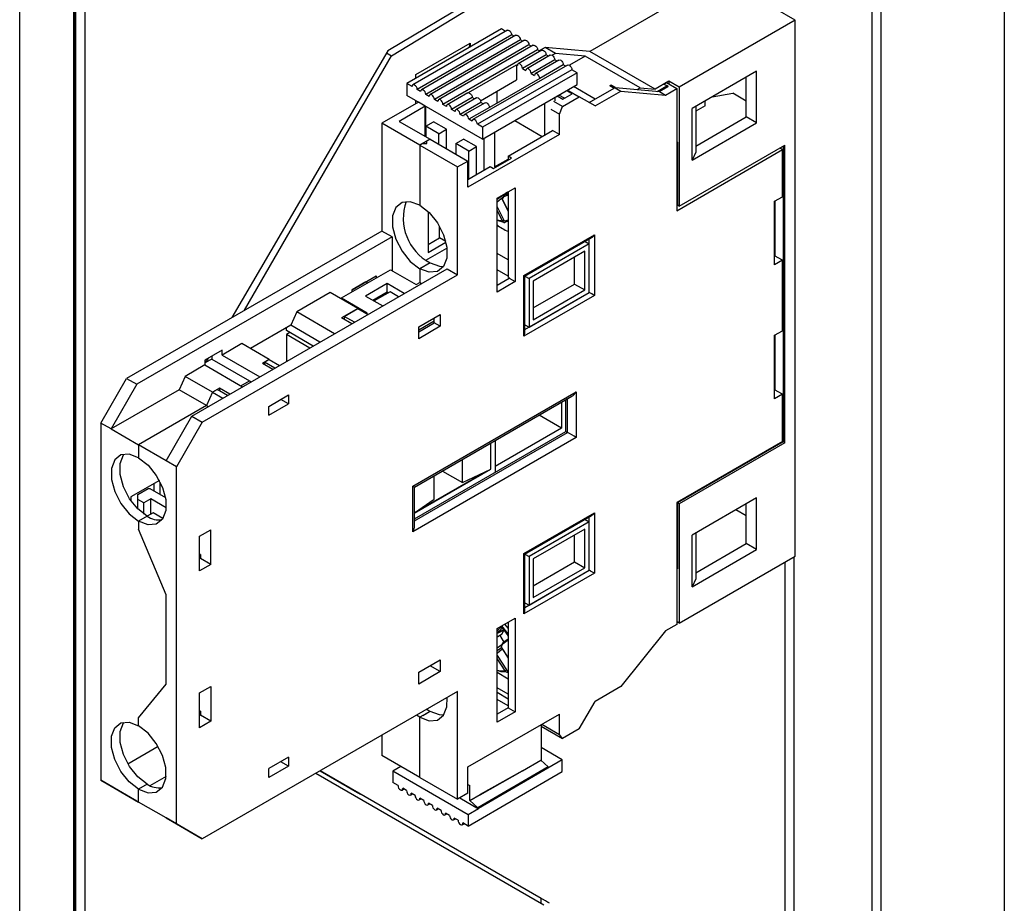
# Model space of a CAD drawing. Header units: millimetres. Extents: x 0 to 1189, y 0 to 841.
# Tile 15 of 21: x 988 to 1069, y 75 to 148. Entities that reach past the tile are written whole.
import ezdxf

# ---------------------------------------------------------------- set-up
doc = ezdxf.new("R2010")
doc.units = ezdxf.units.MM

msp = doc.modelspace()

# ---------------------------------------------------------------- linework, layer by layer
at = {"color": 7, "linetype": 'Continuous', "lineweight": 25}
for p, q in [((1068.877, 209.561), (1068.877, 60.134)), ((1058.009, 54.263), (1058.009, 203.69)), ((1058.712, 203.693), (1058.712, 54.266)), ((987.872, 40.647), (987.872, 158.787)), ((992.368, 40.465), (992.368, 159.07)), ((993.22, 158.943), (993.22, 40.761)), ((992.332, 40.482), (992.332, 158.557)), ((992.486, 40.533), (992.486, 158.609)), ((1038.293, 157.448), (1018.146, 145.415)), ((1018.464, 145.023), (1039.665, 157.903)), ((1051.681, 147.947), (1046.548, 150.91)), ((1043.407, 150.355), (1034.778, 145.373)), ((1051.681, 147.947), (1042.135, 142.436)), ((1051.681, 103.854), (1051.681, 147.947)), ((1027.506, 147.218), (1019.728, 142.727)), ((1027.992, 147.11), (1020.214, 142.62)), ((1028.354, 146.728), (1020.576, 142.237)), ((1028.699, 146.702), (1020.921, 142.211)), ((1027.842, 147.023), (1027.506, 147.218)), ((1028.549, 146.615), (1028.354, 146.728)), ((1020.475, 143.485), (1024.93, 146.057)), ((1029.061, 146.319), (1021.283, 141.829)), ((1029.406, 146.294), (1021.628, 141.803)), ((1029.769, 145.911), (1021.99, 141.421)), ((1030.114, 145.885), (1022.335, 141.395)), ((1024.93, 146.057), (1024.824, 145.669)), ((1024.93, 146.057), (1024.93, 145.731)), ((1029.256, 146.207), (1029.061, 146.319)), ((1029.964, 145.799), (1029.769, 145.911)), ((1018.146, 145.415), (1005.33, 123.474)), ((1006.369, 124.074), (1018.464, 145.023)), ((1018.057, 145.262), (1018.464, 145.023)), ((1030.476, 145.503), (1022.697, 141.013)), ((1030.821, 145.477), (1028.876, 144.355)), ((1031.183, 145.095), (1029.238, 143.972)), ((1031.528, 145.069), (1029.583, 143.946)), ((1030.671, 145.391), (1030.476, 145.503)), ((1031.104, 145.702), (1030.618, 145.421)), ((1031.953, 145.212), (1031.104, 145.702)), ((1034.778, 145.373), (1031.104, 145.702)), ((1031.378, 144.982), (1031.183, 145.095)), ((1031.953, 145.212), (1031.678, 145.054)), ((1034.402, 144.993), (1031.953, 145.212)), ((1040.152, 142.271), (1034.778, 145.373)), ((1024.798, 141.981), (1028.743, 144.258)), ((1032.942, 144.253), (1025.164, 139.762)), ((1028.743, 144.258), (1028.814, 144.217)), ((1028.743, 144.258), (1028.743, 143.033)), ((1031.89, 144.687), (1029.945, 143.564)), ((1032.235, 144.661), (1030.29, 143.538)), ((1032.597, 144.278), (1030.652, 143.156)), ((1032.085, 144.574), (1031.89, 144.687)), ((1032.792, 144.166), (1032.597, 144.278)), ((1034.402, 144.993), (1033.093, 144.237)), ((1038.928, 142.381), (1034.402, 144.993)), ((1020.475, 143.159), (1020.475, 143.485)), ((1033.304, 143.87), (1025.526, 139.38)), ((1033.728, 143.625), (1025.95, 139.135)), ((1029.238, 143.972), (1029.521, 143.809)), ((1029.945, 143.564), (1030.228, 143.401)), ((1033.728, 143.625), (1033.304, 143.87)), ((1033.728, 142.645), (1033.728, 143.625)), ((1048.499, 143.742), (1043.196, 140.68)), ((1048.499, 139.496), (1048.499, 143.742)), ((1020.152, 142.482), (1019.728, 142.727)), ((1019.728, 142.727), (1019.728, 141.747)), ((1025.778, 141.321), (1028.743, 143.033)), ((1025.95, 138.155), (1033.728, 142.645)), ((1030.652, 143.156), (1026.516, 140.768)), ((1036.421, 142.567), (1036.478, 142.6)), ((1036.478, 142.6), (1037.327, 142.11)), ((1036.478, 142.6), (1036.527, 142.595)), ((1036.881, 142.391), (1036.527, 142.595)), ((1041.286, 142.926), (1040.152, 142.271)), ((1040.862, 142.681), (1041.074, 142.803)), ((1040.862, 142.681), (1041.216, 142.477)), ((1041.074, 142.803), (1041.923, 142.314)), ((1041.286, 142.926), (1041.286, 142.681)), ((1042.135, 142.436), (1041.286, 142.926)), ((1047.65, 139.986), (1047.65, 143.252)), ((1020.859, 142.074), (1020.576, 142.237)), ((1021.566, 141.666), (1021.283, 141.829)), ((1024.74, 141.967), (1023.042, 140.987)), ((1027.117, 142.094), (1027.117, 141.115)), ((1032.695, 141.518), (1032.235, 141.783)), ((1032.562, 141.441), (1033.314, 141.876)), ((1032.961, 142.08), (1033.049, 142.13)), ((1033.314, 141.876), (1032.961, 142.08)), ((1033.049, 142.13), (1033.897, 141.641)), ((1035.205, 141.457), (1033.437, 142.477)), ((1034.71, 141.171), (1036.775, 142.363)), ((1035.205, 140.885), (1037.327, 142.11)), ((1036.421, 142.567), (1036.775, 142.363)), ((1036.881, 142.391), (1040.506, 142.067)), ((1037.327, 142.11), (1041.001, 141.781)), ((1038.669, 142.231), (1038.928, 142.381)), ((1038.928, 142.381), (1040.152, 142.271)), ((1040.322, 142.083), (1041.11, 142.538)), ((1040.506, 142.067), (1041.216, 142.477)), ((1040.506, 142.067), (1041.001, 141.781)), ((1041.001, 141.781), (1041.923, 142.314)), ((1041.216, 142.477), (1041.074, 142.558)), ((1041.923, 142.314), (1041.923, 132.27)), ((1042.135, 142.436), (1042.135, 132.637)), ((1044.831, 141.624), (1046.548, 141.928)), ((1047.65, 141.292), (1046.548, 141.928)), ((1020.674, 141.192), (1017.669, 139.457)), ((1025.95, 138.155), (1019.728, 141.747)), ((1020.475, 141.077), (1020.475, 141.316)), ((1021.24, 140.865), (1020.674, 141.192)), ((1022.273, 141.258), (1021.99, 141.421)), ((1022.98, 140.85), (1022.697, 141.013)), ((1025.102, 141.584), (1023.405, 140.605)), ((1025.447, 141.558), (1023.75, 140.579)), ((1025.809, 141.176), (1024.112, 140.196)), ((1026.154, 141.15), (1024.457, 140.17)), ((1025.297, 141.472), (1025.102, 141.584)), ((1026.004, 141.064), (1025.809, 141.176)), ((1031.077, 138.502), (1031.077, 141.115)), ((1032.518, 140.845), (1031.811, 141.253)), ((1031.925, 141.319), (1031.925, 141.605)), ((1032.102, 141.707), (1032.562, 141.441)), ((1032.518, 140.845), (1033.897, 141.641)), ((1035.205, 140.885), (1033.897, 141.641)), ((1044.256, 140.883), (1044.256, 141.292)), ((1021.24, 140.865), (1019.083, 139.62)), ((1021.24, 138.375), (1021.24, 140.865)), ((1021.283, 140.557), (1021.24, 140.532)), ((1021.24, 140.287), (1021.283, 140.312)), ((1021.283, 139.216), (1021.283, 140.849)), ((1023.687, 140.441), (1023.405, 140.605)), ((1024.395, 140.033), (1024.112, 140.196)), ((1026.516, 140.768), (1024.819, 139.788)), ((1031.564, 140.615), (1032.271, 140.207)), ((1032.271, 140.207), (1032.518, 140.845)), ((1032.271, 138.538), (1032.271, 140.207)), ((1043.196, 136.434), (1043.196, 140.68)), ((1044.256, 140.883), (1043.495, 140.444)), ((1043.495, 140.853), (1043.495, 137.078)), ((1020.78, 137.661), (1017.669, 139.457)), ((1017.669, 139.457), (1017.669, 130.597)), ((1019.083, 139.62), (1021.629, 138.15)), ((1021.24, 139.354), (1021.283, 139.379)), ((1021.283, 139.216), (1021.92, 139.584)), ((1022.98, 138.971), (1021.92, 139.584)), ((1025.102, 139.625), (1024.819, 139.788)), ((1025.95, 139.135), (1025.526, 139.38)), ((1028.601, 139.686), (1030.865, 138.379)), ((1043.196, 136.434), (1048.499, 139.496)), ((1043.495, 137.587), (1047.65, 139.986)), ((1048.499, 139.496), (1047.65, 139.986)), ((1021.24, 139.028), (1021.283, 139.053)), ((1022.344, 138.604), (1021.283, 139.216)), ((1021.283, 139.216), (1021.283, 138.35)), ((1022.344, 138.604), (1022.98, 138.971)), ((1022.344, 137.738), (1022.344, 138.604)), ((1022.98, 137.37), (1022.98, 138.971)), ((1032.271, 138.538), (1024.74, 134.191)), ((1025.95, 139.135), (1025.95, 138.155)), ((1026.94, 138.727), (1026.94, 135.869)), ((1028.064, 136.762), (1031.705, 138.864)), ((1032.271, 138.538), (1031.705, 138.864)), ((1021.629, 138.15), (1020.78, 137.661)), ((1021.028, 137.803), (1020.78, 137.661)), ((1021.028, 137.803), (1021.381, 137.803)), ((1021.629, 138.15), (1021.381, 138.008)), ((1021.381, 137.803), (1021.381, 138.008)), ((1021.629, 138.15), (1024.74, 136.354)), ((1023.758, 137.788), (1024.395, 138.155)), ((1023.758, 137.788), (1023.758, 136.921)), ((1024.819, 137.175), (1023.758, 137.788)), ((1025.455, 137.543), (1024.395, 138.155)), ((1026.092, 135.624), (1026.092, 138.237)), ((1041.994, 137.916), (1041.923, 137.957)), ((1041.994, 137.916), (1041.994, 132.719)), ((1020.78, 137.661), (1020.78, 132.721)), ((1020.78, 137.661), (1023.892, 135.865)), ((1024.819, 137.175), (1025.455, 137.543)), ((1024.819, 134.889), (1024.819, 137.175)), ((1025.455, 135.256), (1025.455, 137.543)), ((1041.923, 132.27), (1050.62, 137.291)), ((1042.135, 132.637), (1050.832, 137.658)), ((1043.495, 137.078), (1043.196, 136.434)), ((1050.62, 137.291), (1050.408, 137.413)), ((1050.62, 133.412), (1050.62, 137.291)), ((1050.691, 137.577), (1050.691, 113.244)), ((1050.832, 113.162), (1050.832, 137.658)), ((1023.892, 135.865), (1024.74, 136.354)), ((1024.74, 134.191), (1024.74, 136.354)), ((1026.861, 135.742), (1028.346, 136.599)), ((1026.94, 135.869), (1028.064, 136.517)), ((1028.346, 136.599), (1028.064, 136.762)), ((1028.064, 136.762), (1028.064, 136.436)), ((1023.892, 127.005), (1023.892, 135.865)), ((1024.74, 134.844), (1026.579, 135.905)), ((1026.579, 135.905), (1026.861, 135.742)), ((1027.144, 133.292), (1028.629, 134.149)), ((1028.002, 133.788), (1027.144, 133.192)), ((1028.064, 133.772), (1027.794, 133.581)), ((1027.794, 133.581), (1028.064, 133.661)), ((1028.064, 133.823), (1028.064, 126.791)), ((1028.629, 134.149), (1028.629, 126.433)), ((1027.617, 133.345), (1027.144, 132.965)), ((1027.144, 125.576), (1027.144, 133.292)), ((1027.555, 133.244), (1027.559, 133.251)), ((1027.589, 133.15), (1027.555, 133.244)), ((1027.663, 133.421), (1027.559, 133.251)), ((1027.589, 133.15), (1028.064, 132.216)), ((1027.663, 133.421), (1027.794, 133.581)), ((1049.984, 133.045), (1050.62, 133.412)), ((1049.984, 127.819), (1049.984, 133.045)), ((1050.015, 128.536), (1050.015, 133.063)), ((1021.487, 132.181), (1021.487, 128.841)), ((1027.585, 131.422), (1027.144, 132.29)), ((1041.994, 132.792), (1041.923, 132.833)), ((1042.135, 132.637), (1041.994, 132.719)), ((1027.808, 131.318), (1028.064, 131.424)), ((1017.669, 130.597), (996.668, 118.474)), ((1018.518, 130.107), (1017.669, 130.597)), ((1022.407, 130.025), (1022.407, 130.985)), ((1018.518, 130.107), (997.517, 117.984)), ((1018.518, 130.107), (1018.518, 127.331)), ((1021.487, 129.495), (1022.407, 130.025)), ((1021.487, 128.841), (1022.932, 129.675)), ((1022.918, 129.73), (1022.407, 130.025)), ((1029.35, 126.931), (1035.149, 130.278)), ((1029.438, 126.88), (1034.937, 130.054)), ((1034.388, 129.738), (1034.725, 129.543)), ((1034.442, 129.707), (1034.442, 129.769)), ((1035.149, 130.278), (1035.149, 125.297)), ((1021.297, 128.204), (1023.019, 129.198)), ((1034.725, 129.543), (1029.775, 126.686)), ((1034.371, 128.931), (1030.128, 126.482)), ((1034.371, 125.747), (1034.371, 128.931)), ((1034.725, 125.542), (1034.725, 129.543)), ((1028.064, 128.228), (1027.144, 128.759)), ((1033.522, 126.236), (1033.522, 128.441)), ((1050.62, 128.187), (1049.984, 128.554)), ((1050.62, 128.187), (1049.984, 127.819)), ((1050.62, 122.389), (1050.62, 128.187)), ((1002.042, 115.371), (1023.043, 127.495)), ((1014.346, 125.086), (1018.376, 127.413)), ((1018.376, 127.413), (1020.498, 126.188)), ((1021.629, 127.985), (1020.78, 127.495)), ((1020.78, 127.495), (1020.78, 126.352)), ((1023.043, 127.495), (1023.892, 127.005)), ((1028.064, 126.874), (1027.144, 127.405)), ((1002.891, 114.881), (1023.892, 127.005)), ((1015.23, 125.76), (1017.209, 126.903)), ((1016.361, 126.413), (1015.23, 125.759)), ((1016.361, 126.413), (1016.502, 126.331)), ((1016.361, 126.413), (1016.361, 126.413)), ((1017.209, 126.903), (1017.209, 126.739)), ((1027.144, 126.147), (1028.134, 126.719)), ((1028.629, 126.433), (1027.144, 125.576)), ((1028.134, 126.75), (1028.064, 126.791)), ((1028.134, 126.75), (1028.134, 126.719)), ((1028.134, 126.719), (1028.629, 126.433)), ((1029.35, 121.95), (1029.35, 126.931)), ((1029.438, 122.246), (1029.438, 126.88)), ((1029.438, 126.88), (1029.775, 126.686)), ((1029.775, 126.686), (1029.775, 122.685)), ((1030.128, 126.482), (1030.128, 123.297)), ((1015.23, 125.596), (1015.23, 125.76)), ((1018.093, 126.27), (1016.326, 125.249)), ((1016.92, 124.906), (1018.093, 125.583)), ((1018.341, 125.596), (1017.033, 124.841)), ((1019.507, 125.454), (1018.093, 126.27)), ((1018.093, 125.583), (1018.093, 126.27)), ((1018.093, 125.583), (1018.206, 125.518)), ((1019.048, 125.188), (1018.341, 125.596)), ((1020.498, 126.188), (1020.78, 126.352)), ((1020.78, 126.352), (1020.921, 126.27)), ((1030.128, 124.277), (1033.522, 126.236)), ((1030.128, 123.297), (1034.371, 125.747)), ((1033.522, 126.236), (1034.371, 125.747)), ((1013.426, 125.535), (1010.669, 123.943)), ((1015.689, 124.229), (1013.426, 125.535)), ((1014.346, 125.086), (1016.467, 123.861)), ((1014.346, 125.004), (1014.346, 125.086)), ((1016.326, 125.249), (1017.739, 124.433)), ((1035.149, 125.297), (1029.35, 121.95)), ((1029.775, 122.685), (1034.725, 125.542)), ((1034.724, 125.542), (1034.725, 125.542)), ((1010.669, 123.943), (1010.174, 122.841)), ((1013.78, 122.147), (1010.669, 123.943)), ((1015.689, 124.229), (1014.346, 123.453)), ((1014.558, 123.576), (1015.689, 124.229)), ((1015.689, 124.229), (1016.537, 123.739)), ((1015.194, 122.964), (1014.346, 123.453)), ((1014.558, 123.576), (1014.558, 123.331)), ((1015.406, 123.086), (1014.558, 123.576)), ((1016.396, 123.821), (1016.467, 123.861)), ((1020.71, 122.719), (1022.477, 123.739)), ((1020.71, 122.477), (1021.982, 123.212)), ((1021.883, 123.396), (1021.982, 123.338)), ((1021.982, 123.045), (1021.982, 123.338)), ((1022.477, 123.739), (1022.477, 122.759)), ((1010.174, 122.841), (1006.85, 120.922)), ((1009.82, 122.399), (1009.82, 122.637)), ((1012.018, 121.13), (1009.82, 122.399)), ((1012.578, 121.453), (1010.174, 122.841)), ((1020.71, 122.314), (1021.982, 123.048)), ((1020.71, 122.31), (1021.982, 123.045)), ((1022.477, 122.759), (1020.71, 121.739)), ((1020.71, 121.739), (1020.71, 122.719)), ((1022.477, 122.759), (1021.982, 123.045)), ((1029.438, 122.879), (1029.775, 122.685)), ((1029.438, 122.817), (1029.492, 122.848)), ((1049.984, 122.022), (1050.62, 122.389)), ((1010.103, 122.236), (1009.82, 122.072)), ((1011.735, 120.967), (1009.82, 122.072)), ((1009.82, 122.072), (1009.82, 119.861)), ((1049.984, 116.796), (1049.984, 122.022)), ((1050.015, 117.512), (1050.015, 122.04)), ((1004.517, 120.8), (1003.103, 119.984)), ((1006.143, 121.331), (1004.517, 120.392)), ((1004.517, 120.392), (1004.517, 120.8)), ((1008.406, 120.024), (1006.143, 121.331)), ((1003.668, 120.065), (1003.103, 119.739)), ((1003.103, 119.984), (1003.103, 119.575)), ((1003.388, 120.148), (1003.172, 119.778)), ((1003.668, 120.31), (1003.668, 120.065)), ((1003.668, 120.065), (1006.78, 118.269)), ((1004.517, 120.392), (1007.628, 118.596)), ((1008.406, 120.024), (1007.84, 119.698)), ((1008.017, 119.8), (1008.406, 120.024)), ((1008.406, 120.024), (1009.254, 119.535)), ((1003.103, 119.575), (1001.476, 118.637)), ((1003.103, 119.575), (1006.214, 117.78)), ((1008.689, 119.208), (1007.84, 119.698)), ((1008.865, 119.31), (1008.017, 119.8)), ((1008.017, 119.8), (1008.017, 119.596)), ((994.547, 114.799), (996.668, 118.474)), ((996.668, 118.474), (997.517, 117.984)), ((1001.476, 118.637), (1000.981, 117.534)), ((1003.739, 117.33), (1001.476, 118.637)), ((1006.073, 117.861), (1006.78, 118.269)), ((1006.78, 118.269), (1006.921, 118.188)), ((997.517, 117.984), (995.395, 114.31)), ((1000.981, 117.534), (995.395, 114.31)), ((1003.244, 116.228), (1000.981, 117.534)), ((1004.305, 117.657), (1003.739, 117.33)), ((1003.739, 117.33), (1004.128, 117.555)), ((1004.976, 117.065), (1004.128, 117.555)), ((1004.305, 117.657), (1004.305, 117.453)), ((1005.153, 117.167), (1004.305, 117.657)), ((1050.62, 117.163), (1049.984, 117.531)), ((1003.739, 117.33), (1003.244, 116.228)), ((1003.739, 117.33), (1004.588, 116.841)), ((1008.371, 116.167), (1009.997, 117.106)), ((1009.997, 116.371), (1009.36, 116.738)), ((1009.997, 117.106), (1009.997, 116.371)), ((1020.215, 109.613), (1033.65, 117.369)), ((1020.361, 109.528), (1033.296, 116.996)), ((1032.801, 114.103), (1032.801, 116.71)), ((1033.65, 117.369), (1033.65, 113.613)), ((1050.62, 117.163), (1049.984, 116.796)), ((1050.62, 113.285), (1050.62, 117.163)), ((1003.244, 116.228), (997.658, 113.003)), ((1003.244, 116.228), (1003.385, 116.147)), ((1008.371, 115.432), (1009.997, 116.371)), ((1008.371, 115.432), (1008.371, 116.167)), ((1032.448, 116.506), (1032.448, 114.389)), ((999.921, 111.697), (1002.042, 115.371)), ((1002.042, 115.371), (1002.891, 114.881)), ((1032.448, 114.389), (1030.614, 115.447)), ((995.395, 114.31), (994.547, 114.799)), ((994.547, 114.799), (994.547, 85.404)), ((995.395, 114.31), (997.658, 113.003)), ((1002.891, 114.881), (1000.769, 111.207)), ((1032.448, 114.389), (1026.981, 111.233)), ((1033.65, 113.613), (1020.215, 105.857)), ((1020.361, 106.921), (1032.801, 114.103)), ((1032.801, 114.103), (1032.943, 114.021)), ((997.658, 113.003), (997.658, 111.942)), ((999.921, 111.697), (997.658, 113.003)), ((1026.642, 110.996), (1026.642, 113.155)), ((1026.981, 113.35), (1026.981, 110.743)), ((1050.62, 113.285), (1041.923, 108.264)), ((1050.691, 113.244), (1041.994, 108.223)), ((1050.832, 113.162), (1042.135, 108.141)), ((1050.691, 113.244), (1050.62, 113.285)), ((1050.832, 113.162), (1050.691, 113.244)), ((1024.309, 109.894), (1024.309, 111.807)), ((1000.769, 111.207), (999.921, 111.697)), ((1000.769, 81.812), (1000.769, 111.207)), ((1020.361, 107.37), (1026.642, 110.996)), ((1024.309, 109.894), (1026.642, 110.996)), ((1026.253, 110.813), (1020.384, 107.425)), ((1021.975, 108.547), (1021.975, 110.46)), ((1022.652, 110.851), (1024.309, 109.894)), ((999.361, 110.066), (997.022, 108.716)), ((997.587, 108.92), (998.436, 109.41)), ((998.436, 109.41), (998.577, 109.41)), ((998.577, 109.41), (999.858, 108.671)), ((998.931, 109.206), (998.931, 109.818)), ((999.426, 108.92), (999.426, 109.939)), ((1020.215, 105.857), (1020.215, 109.613)), ((1020.361, 106.35), (1020.361, 109.528)), ((997.022, 108.716), (997.022, 108.41)), ((997.587, 108.512), (997.587, 108.92)), ((998.648, 108.553), (998.082, 108.226)), ((998.648, 107.287), (998.648, 108.553)), ((999.914, 107.822), (998.648, 108.553)), ((1020.361, 107.408), (1021.975, 108.547)), ((1048.499, 108.631), (1043.196, 105.569)), ((1048.499, 104.385), (1048.499, 108.631)), ((998.082, 108.226), (997.587, 108.512)), ((997.587, 107.732), (997.587, 108.512)), ((998.082, 107.308), (998.082, 108.226)), ((1041.994, 108.223), (1041.923, 108.264)), ((1041.923, 108.264), (1041.923, 98.22)), ((1042.135, 108.141), (1041.994, 108.223)), ((1041.994, 108.223), (1041.994, 102.789)), ((1042.135, 108.141), (1042.135, 98.343)), ((1047.65, 104.874), (1047.65, 108.141)), ((998.365, 107.124), (997.658, 106.716)), ((998.365, 107.124), (997.658, 106.716)), ((998.86, 107.41), (998.365, 107.124)), ((999.657, 106.95), (998.86, 107.41)), ((1029.35, 104.068), (1035.149, 107.415)), ((1029.438, 104.017), (1034.937, 107.191)), ((1035.149, 107.415), (1035.149, 102.434)), ((1047.65, 107.16), (1046.801, 107.65)), ((997.658, 106.716), (997.658, 106.063)), ((1034.725, 106.68), (1029.775, 103.823)), ((1034.388, 106.875), (1034.725, 106.68)), ((1034.442, 106.844), (1034.442, 106.906)), ((1034.725, 102.679), (1034.725, 106.68)), ((999.921, 100.674), (997.658, 106.063)), ((1002.678, 105.491), (1003.598, 106.022)), ((1002.678, 102.633), (1002.678, 105.491)), ((1003.598, 103.164), (1003.598, 106.022)), ((1034.371, 106.068), (1030.128, 103.619)), ((1033.522, 103.373), (1033.522, 105.578)), ((1034.371, 102.883), (1034.371, 106.068)), ((1043.196, 101.323), (1043.196, 105.569)), ((1043.495, 105.742), (1043.495, 101.967)), ((1043.495, 102.475), (1047.65, 104.874)), ((1048.499, 104.385), (1047.65, 104.874)), ((1002.749, 103.98), (1002.678, 104.021)), ((1002.749, 103.98), (1002.749, 103.654)), ((1029.35, 99.087), (1029.35, 104.068)), ((1029.438, 99.383), (1029.438, 104.017)), ((1029.438, 104.017), (1029.775, 103.823)), ((1029.775, 103.823), (1029.775, 99.822)), ((1042.135, 98.343), (1051.681, 103.854)), ((1043.196, 101.323), (1048.499, 104.385)), ((1002.749, 103.654), (1002.678, 103.613)), ((1003.598, 103.164), (1002.678, 102.633)), ((1003.598, 103.164), (1002.749, 103.654)), ((1030.128, 103.619), (1030.128, 100.434)), ((1030.128, 101.414), (1033.522, 103.373)), ((1030.128, 100.434), (1034.371, 102.883)), ((1033.522, 103.373), (1034.371, 102.883)), ((1035.149, 102.434), (1029.35, 99.087)), ((1029.775, 99.822), (1034.725, 102.679)), ((1034.724, 102.679), (1034.725, 102.679)), ((1041.994, 102.825), (1041.923, 102.866)), ((1041.923, 102.829), (1041.994, 102.789)), ((1043.495, 101.967), (1043.196, 101.323)), ((999.921, 93.325), (999.921, 100.674)), ((1029.438, 100.016), (1029.775, 99.822)), ((1029.438, 99.954), (1029.492, 99.985)), ((1027.144, 97.895), (1028.629, 98.752)), ((1027.771, 98.257), (1028.064, 97.885)), ((1028.064, 98.426), (1028.064, 91.363)), ((1028.629, 98.752), (1028.629, 91.036)), ((1041.923, 98.22), (1041.001, 97.688)), ((1042.135, 98.343), (1041.923, 98.465)), ((1027.144, 90.179), (1027.144, 97.895)), ((1027.711, 97.743), (1027.144, 97.476)), ((1027.505, 97.393), (1027.144, 97.208)), ((1027.388, 97.321), (1027.144, 97.187)), ((1027.556, 97.917), (1027.154, 97.537)), ((1027.713, 97.793), (1027.154, 97.537)), ((1027.505, 97.393), (1027.388, 97.321)), ((1027.711, 97.743), (1027.505, 97.393)), ((1041.001, 97.688), (1037.327, 93.117)), ((1027.544, 96.552), (1027.144, 96.277)), ((1027.552, 96.579), (1027.486, 96.369)), ((1027.552, 96.579), (1027.657, 96.766)), ((1027.657, 96.766), (1028.064, 97.049)), ((1027.503, 96.316), (1027.144, 96.057)), ((1027.578, 96.194), (1027.144, 95.835)), ((1027.484, 96.36), (1027.486, 96.369)), ((1027.532, 96.265), (1027.484, 96.36)), ((1027.532, 96.265), (1028.064, 95.449)), ((1020.71, 94.303), (1022.477, 95.323)), ((1020.71, 94.303), (1021.629, 94.833)), ((1022.477, 94.344), (1021.629, 94.833)), ((1021.629, 94.833), (1021.629, 94.833)), ((1022.477, 95.323), (1022.477, 94.344)), ((1027.803, 94.409), (1027.144, 95.42)), ((1022.477, 94.344), (1020.71, 93.323)), ((1020.71, 93.323), (1020.71, 94.303)), ((1021.487, 94.752), (1021.487, 94.752)), ((1028.064, 93.73), (1027.144, 94.261)), ((1028.006, 94.302), (1028.037, 94.31)), ((1028.032, 94.308), (1028.006, 94.302)), ((1028.064, 94.321), (1028.032, 94.308)), ((997.658, 90.548), (999.921, 93.325)), ((1002.678, 92.59), (1003.598, 93.121)), ((1002.678, 89.732), (1002.678, 92.59)), ((1023.892, 92.71), (1002.891, 80.587)), ((1003.598, 93.121), (1003.598, 90.263)), ((1023.892, 83.851), (1023.892, 92.71)), ((1028.064, 92.496), (1027.144, 93.024)), ((1028.064, 92.088), (1027.144, 92.616)), ((1037.327, 93.117), (1035.205, 91.893)), ((1028.064, 91.522), (1027.144, 92.05)), ((1033.897, 89.627), (1035.205, 91.893)), ((1002.749, 91.079), (1002.678, 91.12)), ((1002.749, 90.752), (1002.678, 90.712)), ((1002.749, 91.079), (1002.749, 90.752)), ((1003.598, 90.263), (1002.749, 90.752)), ((1020.78, 90.587), (1020.513, 90.76)), ((1021.629, 91.077), (1020.78, 90.587)), ((1021.028, 90.73), (1020.78, 90.587)), ((1021.028, 90.73), (1021.381, 90.934)), ((1021.361, 91.25), (1021.629, 91.077)), ((1021.629, 91.077), (1021.381, 90.934)), ((1024.74, 86.505), (1032.271, 90.852)), ((1028.064, 91.363), (1027.144, 90.832)), ((1028.629, 91.036), (1027.144, 90.179)), ((1028.064, 91.363), (1028.629, 91.036)), ((1032.271, 89.183), (1032.271, 90.852)), ((997.658, 89.895), (997.658, 90.548)), ((1003.598, 90.263), (1002.678, 89.732)), ((1020.78, 85.647), (1020.78, 90.587)), ((1030.763, 89.982), (1030.763, 87.047)), ((1030.825, 90.018), (1032.271, 89.183)), ((1017.669, 89.118), (1017.669, 87.443)), ((1030.763, 89.844), (1032.518, 88.831)), ((1032.518, 88.831), (1032.271, 89.183)), ((1033.897, 89.627), (1032.518, 88.831)), ((996.765, 86.766), (999.258, 88.206)), ((1032.513, 87.097), (1030.763, 88.107)), ((1009.997, 87.302), (1008.371, 86.363)), ((1009.997, 86.567), (1009.36, 86.935)), ((1009.997, 87.302), (1009.997, 86.567)), ((1020.78, 85.647), (1017.669, 87.443)), ((1032.513, 87.097), (1025.62, 83.097)), ((1029.23, 86.196), (1030.751, 87.058)), ((1030.751, 87.058), (1031.345, 86.509)), ((1032.513, 86.124), (1032.513, 87.097)), ((1009.997, 86.567), (1008.371, 85.628)), ((1008.371, 85.628), (1008.371, 86.363)), ((1012.237, 85.982), (1030.997, 75.148)), ((1030.764, 75.691), (1012.587, 86.184)), ((1031.471, 75.283), (1012.59, 86.186)), ((1012.59, 86.186), (1015.665, 84.41)), ((1012.59, 86.186), (1015.903, 84.273)), ((1019.24, 86.536), (1018.573, 86.147)), ((1024.776, 82.566), (1018.573, 86.147)), ((1018.573, 86.147), (1018.573, 85.214)), ((1024.74, 84.341), (1024.74, 86.505)), ((1024.776, 81.634), (1032.513, 86.124)), ((1031.345, 86.509), (1025.567, 83.127)), ((1029.23, 86.196), (1025.755, 84.222)), ((1025.764, 84.213), (1029.23, 86.196)), ((994.547, 85.404), (995.395, 84.914)), ((996.668, 84.179), (994.547, 85.404)), ((998.365, 85.077), (997.658, 84.669)), ((998.365, 85.077), (997.658, 84.669)), ((999.91, 85.724), (998.588, 84.961)), ((1018.999, 84.968), (1018.573, 85.214)), ((1020.78, 85.647), (1023.892, 83.851)), ((1024.74, 85.06), (1024.902, 84.967)), ((1024.74, 85.06), (1024.902, 84.967)), ((995.395, 84.914), (997.658, 83.608)), ((995.395, 84.914), (997.517, 83.689)), ((997.658, 83.608), (997.658, 84.669)), ((1015.903, 84.273), (1015.665, 84.41)), ((1015.665, 84.41), (1015.665, 84.41)), ((1019.325, 84.6), (1019.482, 84.69)), ((1019.706, 84.56), (1019.38, 84.748)), ((1020.032, 84.192), (1020.189, 84.282)), ((1020.413, 84.152), (1020.087, 84.34)), ((1024.74, 84.341), (1023.892, 83.851)), ((1024.902, 83.742), (1024.902, 84.967)), ((997.517, 83.689), (996.668, 84.179)), ((997.517, 83.689), (997.517, 83.689)), ((999.921, 82.302), (997.658, 83.608)), ((1020.739, 83.783), (1020.896, 83.873)), ((1021.12, 83.744), (1020.794, 83.932)), ((1021.446, 83.375), (1021.603, 83.465)), ((1021.827, 83.336), (1021.501, 83.524)), ((1024.072, 83.955), (1025.62, 83.061)), ((1024.902, 83.742), (1025.752, 84.224)), ((1025.567, 83.127), (1024.902, 83.742)), ((1025.764, 84.213), (1025.752, 84.224)), ((1022.153, 82.967), (1022.31, 83.057)), ((1022.534, 82.927), (1022.208, 83.116)), ((1022.86, 82.559), (1023.017, 82.649)), ((1023.241, 82.519), (1022.916, 82.707)), ((1025.62, 83.061), (1024.776, 82.566)), ((1025.567, 83.127), (1025.62, 83.097)), ((1025.62, 83.061), (1025.62, 83.097)), ((999.921, 82.302), (1000.769, 81.812)), ((1002.042, 81.077), (999.921, 82.302)), ((1023.567, 82.151), (1023.724, 82.241)), ((1023.948, 82.111), (1023.623, 82.299)), ((1024.274, 81.742), (1024.431, 81.832)), ((1024.776, 81.634), (1024.33, 81.891)), ((1024.776, 82.566), (1024.776, 81.634)), ((1000.769, 81.812), (1002.891, 80.587)), ((1002.891, 80.587), (1002.042, 81.077))]:
    msp.add_line(p, q, dxfattribs=at)
at = {"color": 1, "linetype": 'Continuous', "lineweight": 25}
for p, q in [((1027.559, 133.251), (1028.064, 132.257)), ((1028.064, 133.54), (1027.663, 133.421)), ((1027.144, 132.588), (1027.707, 131.481)), ((1027.144, 131.529), (1027.585, 131.422)), ((1027.821, 131.426), (1028.064, 131.527)), ((1034.725, 129.543), (1034.725, 129.932)), ((1029.438, 122.491), (1034.725, 125.542)), ((1034.725, 125.542), (1034.725, 125.542)), ((1032.943, 114.021), (1032.943, 116.792)), ((1020.361, 106.758), (1032.943, 114.021)), ((1034.725, 106.68), (1034.725, 107.069)), ((1051.553, 103.78), (1051.553, 57.894)), ((1050.85, 57.892), (1050.85, 103.374)), ((1029.438, 99.628), (1034.725, 102.679)), ((1034.725, 102.679), (1034.725, 102.679)), ((1027.144, 97.688), (1027.552, 98.073)), ((1028.064, 96.936), (1027.552, 96.579)), ((1027.144, 95.667), (1027.915, 94.484)), ((1027.486, 96.369), (1028.064, 95.483)), ((1028.039, 94.436), (1028.064, 94.446)), ((1030.764, 75.283), (1030.764, 75.691))]:
    msp.add_line(p, q, dxfattribs=at)
at = {"color": 7, "linetype": 'Continuous', "lineweight": 25, "flags": 128}
for points in [[(1027.992, 147.11), (1028.061, 147.123), (1028.142, 147.095), (1028.223, 147.03), (1028.292, 146.937), (1028.338, 146.831), (1028.354, 146.728)], [(1028.699, 146.702), (1028.768, 146.715), (1028.849, 146.687), (1028.93, 146.621), (1028.999, 146.529), (1029.045, 146.423), (1029.061, 146.319)], [(1029.406, 146.294), (1029.475, 146.307), (1029.556, 146.279), (1029.638, 146.213), (1029.706, 146.12), (1029.752, 146.014), (1029.769, 145.911)], [(1030.114, 145.885), (1030.182, 145.899), (1030.264, 145.87), (1030.345, 145.805), (1030.414, 145.712), (1030.46, 145.606), (1030.476, 145.503)], [(1030.821, 145.477), (1030.889, 145.49), (1030.971, 145.462), (1031.052, 145.397), (1031.121, 145.304), (1031.167, 145.198), (1031.183, 145.095)], [(1031.528, 145.069), (1031.597, 145.082), (1031.678, 145.054), (1031.759, 144.989), (1031.828, 144.896), (1031.874, 144.79), (1031.89, 144.687)], [(1029.238, 143.972), (1029.222, 144.075), (1029.176, 144.181), (1029.107, 144.274), (1029.026, 144.34), (1028.945, 144.368), (1028.876, 144.355), (1028.83, 144.302), (1028.814, 144.217)], [(1032.235, 144.661), (1032.304, 144.674), (1032.385, 144.646), (1032.466, 144.58), (1032.535, 144.488), (1032.581, 144.382), (1032.597, 144.278)], [(1032.942, 144.253), (1033.011, 144.266), (1033.092, 144.238), (1033.173, 144.172), (1033.242, 144.079), (1033.288, 143.973), (1033.304, 143.87)], [(1029.945, 143.564), (1029.929, 143.667), (1029.883, 143.773), (1029.814, 143.866), (1029.733, 143.932), (1029.652, 143.96), (1029.583, 143.946), (1029.537, 143.893), (1029.521, 143.809)], [(1030.652, 143.156), (1030.636, 143.259), (1030.59, 143.365), (1030.521, 143.458), (1030.44, 143.523), (1030.359, 143.552), (1030.29, 143.538), (1030.244, 143.485), (1030.228, 143.401)], [(1020.576, 142.237), (1020.56, 142.34), (1020.514, 142.447), (1020.445, 142.539), (1020.364, 142.605), (1020.283, 142.633), (1020.214, 142.62), (1020.168, 142.567), (1020.152, 142.482)], [(1021.283, 141.829), (1021.267, 141.932), (1021.221, 142.038), (1021.152, 142.131), (1021.071, 142.197), (1020.99, 142.225), (1020.921, 142.211), (1020.875, 142.159), (1020.859, 142.074)], [(1021.99, 141.421), (1021.974, 141.524), (1021.928, 141.63), (1021.859, 141.723), (1021.778, 141.788), (1021.697, 141.817), (1021.628, 141.803), (1021.582, 141.75), (1021.566, 141.666)], [(1024.74, 141.967), (1024.808, 141.98), (1024.89, 141.952), (1024.971, 141.886), (1025.04, 141.793), (1025.085, 141.687), (1025.102, 141.584)], [(1022.697, 141.013), (1022.681, 141.116), (1022.635, 141.222), (1022.567, 141.315), (1022.485, 141.38), (1022.404, 141.408), (1022.335, 141.395), (1022.289, 141.342), (1022.273, 141.258)], [(1023.405, 140.605), (1023.388, 140.708), (1023.342, 140.814), (1023.274, 140.907), (1023.192, 140.972), (1023.111, 141), (1023.042, 140.987), (1022.996, 140.934), (1022.98, 140.85)], [(1025.447, 141.558), (1025.515, 141.572), (1025.597, 141.544), (1025.678, 141.478), (1025.747, 141.385), (1025.793, 141.279), (1025.809, 141.176)], [(1026.154, 141.15), (1026.223, 141.164), (1026.304, 141.135), (1026.385, 141.07), (1026.454, 140.977), (1026.5, 140.871), (1026.516, 140.768)], [(1024.112, 140.196), (1024.096, 140.299), (1024.05, 140.405), (1023.981, 140.498), (1023.9, 140.564), (1023.818, 140.592), (1023.75, 140.579), (1023.704, 140.526), (1023.687, 140.441)], [(1024.819, 139.788), (1024.803, 139.891), (1024.757, 139.997), (1024.688, 140.09), (1024.607, 140.156), (1024.525, 140.184), (1024.457, 140.17), (1024.411, 140.118), (1024.395, 140.033)], [(1025.526, 139.38), (1025.51, 139.483), (1025.464, 139.589), (1025.395, 139.682), (1025.314, 139.747), (1025.233, 139.776), (1025.164, 139.762), (1025.118, 139.709), (1025.102, 139.625)], [(1020.78, 132.721), (1020.006, 133.01), (1019.326, 132.949), (1018.821, 132.545), (1018.552, 131.848), (1018.552, 130.94), (1018.821, 129.932), (1019.326, 128.946), (1020.006, 128.099), (1020.78, 127.495)], [(1020.78, 132.721), (1021.554, 132.116), (1022.235, 131.27), (1022.74, 130.283), (1023.009, 129.275), (1023.009, 128.367), (1022.74, 127.67), (1022.235, 127.266), (1021.554, 127.206), (1020.78, 127.495)], [(1027.627, 131.333), (1027.194, 131.474), (1027.144, 131.497)], [(1021.629, 127.985), (1022.403, 127.695), (1022.747, 127.68)], [(997.658, 111.942), (996.884, 112.231), (996.204, 112.17), (995.698, 111.767), (995.43, 111.069), (995.43, 110.162), (995.698, 109.154), (996.204, 108.167), (996.884, 107.32), (997.658, 106.716)], [(998.365, 107.124), (997.591, 107.728), (996.911, 108.575), (996.405, 109.562), (996.137, 110.57), (996.137, 111.477), (996.405, 112.175), (996.451, 112.236)], [(997.658, 111.942), (998.432, 111.337), (999.112, 110.491), (999.618, 109.504), (999.886, 108.496), (999.886, 107.589), (999.618, 106.891), (999.112, 106.488), (998.432, 106.427), (997.658, 106.716)], [(1020.215, 109.613), (1020.277, 109.577), (1020.323, 109.55), (1020.352, 109.534), (1020.361, 109.528)], [(1029.35, 104.068), (1029.388, 104.046), (1029.416, 104.03), (1029.433, 104.02), (1029.438, 104.017)], [(1027.61, 97.917), (1027.561, 97.913), (1027.556, 97.917)], [(1028.032, 94.308), (1027.472, 94.32), (1027.144, 94.434)], [(1028.039, 94.436), (1028.048, 94.415), (1028.055, 94.393), (1028.059, 94.372), (1028.059, 94.353), (1028.057, 94.336), (1028.051, 94.322), (1028.043, 94.313), (1028.032, 94.308)], [(1020.78, 90.587), (1021.554, 90.298), (1022.235, 90.359), (1022.74, 90.762), (1023.009, 91.46), (1023.027, 92.211)], [(1022.747, 90.773), (1022.403, 90.788), (1021.629, 91.077)], [(997.658, 84.669), (996.884, 85.274), (996.204, 86.12), (995.698, 87.107), (995.43, 88.115), (995.43, 89.022), (995.698, 89.72), (996.204, 90.123), (996.884, 90.184), (997.658, 89.895)], [(998.365, 85.077), (997.591, 85.682), (996.911, 86.528), (996.405, 87.515), (996.137, 88.523), (996.137, 89.431), (996.405, 90.128), (996.451, 90.189)], [(997.658, 84.669), (998.432, 84.38), (999.112, 84.441), (999.618, 84.845), (999.886, 85.542), (999.886, 86.45), (999.618, 87.457), (999.112, 88.444), (998.432, 89.291), (997.658, 89.895)], [(1018.999, 84.968), (1019.007, 84.872), (1019.047, 84.769), (1019.111, 84.678), (1019.189, 84.613), (1019.267, 84.588), (1019.332, 84.605), (1019.372, 84.661), (1019.38, 84.748)], [(1019.706, 84.56), (1019.714, 84.464), (1019.754, 84.361), (1019.818, 84.269), (1019.896, 84.205), (1019.975, 84.179), (1020.039, 84.196), (1020.079, 84.253), (1020.087, 84.34)], [(1020.413, 84.152), (1020.421, 84.056), (1020.461, 83.953), (1020.526, 83.861), (1020.604, 83.797), (1020.682, 83.771), (1020.746, 83.788), (1020.786, 83.845), (1020.794, 83.932)], [(1021.12, 83.744), (1021.128, 83.647), (1021.168, 83.545), (1021.233, 83.453), (1021.311, 83.389), (1021.389, 83.363), (1021.453, 83.38), (1021.493, 83.437), (1021.501, 83.524)], [(1021.827, 83.336), (1021.835, 83.239), (1021.875, 83.136), (1021.94, 83.045), (1022.018, 82.981), (1022.096, 82.955), (1022.16, 82.972), (1022.2, 83.029), (1022.208, 83.116)], [(1022.534, 82.927), (1022.542, 82.831), (1022.582, 82.728), (1022.647, 82.637), (1022.725, 82.572), (1022.803, 82.547), (1022.868, 82.563), (1022.907, 82.62), (1022.916, 82.707)], [(1023.241, 82.519), (1023.25, 82.423), (1023.289, 82.32), (1023.354, 82.228), (1023.432, 82.164), (1023.51, 82.138), (1023.575, 82.155), (1023.614, 82.212), (1023.623, 82.299)], [(1023.948, 82.111), (1023.957, 82.015), (1023.997, 81.912), (1024.061, 81.82), (1024.139, 81.756), (1024.217, 81.73), (1024.282, 81.747), (1024.322, 81.804), (1024.33, 81.891)]]:
    msp.add_lwpolyline(points, dxfattribs=at)
at = {"color": 1, "linetype": 'Continuous', "lineweight": 25, "flags": 128}
for points in [[(1027.821, 131.426), (1027.828, 131.404), (1027.832, 131.383), (1027.833, 131.363), (1027.831, 131.345), (1027.825, 131.331), (1027.817, 131.32), (1027.809, 131.315)], [(1028.064, 97.394), (1027.937, 97.601), (1027.536, 98.121)], [(1027.144, 94.472), (1027.287, 94.429), (1027.803, 94.409)]]:
    msp.add_lwpolyline(points, dxfattribs=at)
at = {"color": 7, "linetype": 'Continuous', "lineweight": 25}
for centre, radius, start, end in [((1023.571, 131.646), 4.145, 160.57257, 242.06278), ((1027.189, 132.386), 1.042, 292.35045, 299.76448), ((1027.794, 131.517), 0.0948, 202.24842, 286.54405), ((1027.756, 131.405), 0.104, 257.24989, 300.37157), ((1029.094, 133.407), 3.012, 229.65731, 249.99341), ((999.39, 108.708), 1.887, 237.09172, 275.52153), ((1027.85, 98.003), 0.307, 166.85125, 196.25308), ((1029.195, 98.058), 1.952, 202.18238, 220.19062), ((1025.026, 95.654), 3.434, 27.82537, 41.21326), ((1028.439, 93.585), 1.041, 120.23058, 127.65749), ((1028.007, 94.537), 0.106, 209.61443, 287.63828), ((999.39, 86.662), 1.887, 237.09172, 275.52153)]:
    msp.add_arc(centre, radius, start, end, dxfattribs=at)
at = {"color": 1, "linetype": 'Continuous', "lineweight": 25}
for centre, radius, start, end in [((1027.752, 131.479), 0.177, 199.0658, 263.78872), ((1024.45, 95.324), 4.144, 29.30834, 41.54333), ((1027.972, 94.485), 0.185, 204.05544, 280.49564)]:
    msp.add_arc(centre, radius, start, end, dxfattribs=at)
at = {"color": 7, "linetype": 'Continuous', "lineweight": 25}
for centre, major_axis, ratio, start_param, end_param in [((1034.937, 130.401), (0.212, 0.367), 0.577335, 3.92695, 4.71243), ((1029.138, 127.054), (0.3, -0.173), 0.00007, 0.000041, 0.785439), ((1034.937, 125.42), (0.3, -0.173), 0.00007, 0.785439, 2.356235), ((1029.138, 122.073), (0.212, 0.367), 0.577335, 4.71243, 5.497828), ((1033.296, 117.573), (0.354, 0.612), 0.577335, 3.92695, 4.71243), ((1033.296, 113.817), (0.5, -0.289), 0.00007, 0.785439, 2.356235), ((1034.937, 107.538), (0.212, 0.367), 0.577335, 3.92695, 4.71243), ((1019.861, 106.061), (0.354, 0.612), 0.577335, 4.71243, 5.497828), ((1034.937, 102.557), (0.3, -0.173), 0.00007, 0.785439, 2.356235), ((1029.138, 99.209), (0.212, 0.367), 0.577335, 4.71243, 5.497828), ((1031.117, 75.487), (0.5, -0.289), 0.00007, 0.785439, 2.356235)]:
    msp.add_ellipse(centre, major_axis=major_axis, ratio=ratio, start_param=start_param, end_param=end_param, dxfattribs=at)

doc.saveas('drawing.dxf')
